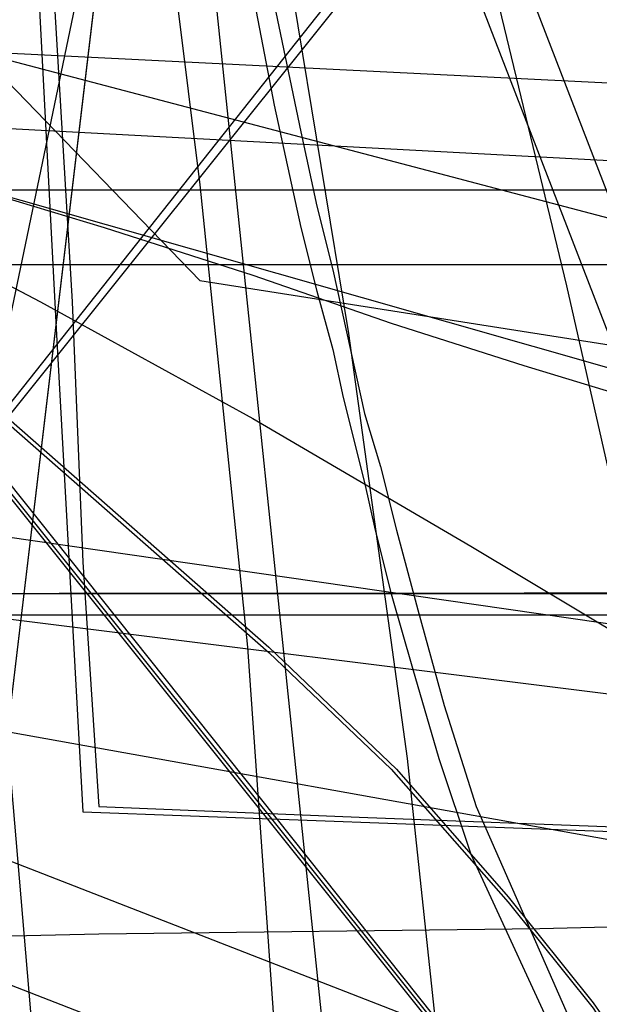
# Model space of a CAD drawing. Header units: millimetres. Extents: x 0 to 1298, y -1 to 755.
# Tile 140 of 179: x 8 to 19, y 25 to 43. Entities that reach past the tile are written whole.
import ezdxf

# ---------------------------------------------------------------- set-up
doc = ezdxf.new("R2010")
doc.units = ezdxf.units.MM
doc.layers.add('1', color=7, linetype='Continuous')

# ---------------------------------------------------------------- blocks, each defined once
blk = doc.blocks.new('PART003')
at = {"layer": '1'}
blk.add_lwpolyline([(0, 0), (300, 0), (300, 40), (0, 40)], close=True, dxfattribs=at)
blk = doc.blocks.new('PART005')
at = {"layer": '1'}
blk.add_lwpolyline([(0, 0), (200, 0), (200, 40), (0, 40)], close=True, dxfattribs=at)
blk = doc.blocks.new('PART006')
at = {"layer": '1'}
blk.add_lwpolyline([(0, 40), (0, 0), (300, 0), (300, 40)], close=True, dxfattribs=at)
blk = doc.blocks.new('PART007')
at = {"layer": '1'}
blk.add_lwpolyline([(246.9, 51.9), (11.8, 52.1), (9.7, 50.2), (7.8, 48.6), (5.9, 46.9), (3.9, 45.3), (1.9, 43.6), (0, 42.1), (4, 38.8), (7.8, 35.7), (12.7, 31.4), (15.1, 29.1), (17.2, 26.7), (18.8, 24.7), (20.3, 22.6), (23, 18.1), (26.5, 12.1), (28.2, 9.1), (29.9, 6.3), (31.3, 5.9), (32.9, 5.5), (36.3, 4.7), (43.5, 2.9)], dxfattribs=at)
blk = doc.blocks.new('PART011')
at = {"layer": '1'}
blk.add_lwpolyline([(361.6, 0), (362.9, 24.9), (1.3, 42.9), (0, 17.9)], close=True, dxfattribs=at)
blk = doc.blocks.new('PART014')
at = {"layer": '1'}
blk.add_lwpolyline([(3.2, 131.9), (3.9, 119.9), (4.6, 107.8), (5.2, 97.7), (5.9, 87.4), (6.4, 77.1), (7, 66.8), (7.6, 56.7), (8.2, 46.9), (8.7, 37.4), (9.2, 28.3), (17.3, 28), (25.2, 27.7), (40.5, 27.2), (59.2, 26.7), (78, 26.4), (87.8, 26.3), (103.5, 26.2), (128.9, 26.4), (154.2, 26.9), (179.5, 27.5)], dxfattribs=at)
blk = doc.blocks.new('PART015')
at = {"layer": '1'}
blk.add_lwpolyline([(36.3, 122.8), (34.3, 121.1), (32.2, 119.5), (30.1, 118), (25.4, 114.8), (20.5, 111.7), (16.5, 109.2), (12.4, 106.8), (4.4, 102.4), (2.3, 101.3), (1.2, 100.7), (0, 100.1), (0, 50.1), (11.4, 38.3), (255.3, 0)], dxfattribs=at)
blk = doc.blocks.new('PART021')
at = {"layer": '1'}
blk.add_lwpolyline([(13.3, 123.5), (13.2, 120.4), (12.9, 114.7), (12.7, 109.9), (12, 102.2), (11.4, 96.1), (10.6, 88.4), (9.6, 80.4), (8.7, 73.9), (7.8, 68.2), (6.4, 59.8), (5.4, 53.6), (4.9, 50.6), (4.4, 47.8), (1, 27.7), (72.1, 0), (155.4, 73.8), (149, 90), (147.6, 93.8), (145.4, 99.3), (141.4, 109.9), (139, 116.3), (136.8, 122.7)], dxfattribs=at)
blk = doc.blocks.new('PART022')
at = {"layer": '1'}
blk.add_lwpolyline([(8.2, 85.7), (9.4, 70.9), (9.8, 66.9), (10.8, 57), (11.2, 54), (12, 48.2), (12.4, 45.7), (12.8, 43.5), (13.3, 41.1), (13.6, 39.7), (13.9, 38.5), (14.5, 35.8), (14.8, 34.8), (15.1, 33.6), (15.5, 32.1), (16, 30.3), (16.6, 28.4), (18.4, 24.3)], dxfattribs=at)
blk = doc.blocks.new('PART025')
at = {"layer": '1'}
blk.add_lwpolyline([(248.5, 235.3), (234.2, 236.1), (219.9, 236.8), (188.7, 238.8), (170, 239.6), (151.3, 240), (115.7, 240.4), (97.4, 240.9), (88.2, 241.1), (70.5, 241.1), (61.7, 240.9), (24.9, 240.9), (0, 32.9), (29.7, 29.2), (39.1, 28.1), (59.6, 25.6), (88.7, 22.3), (117.9, 19.1), (168.3, 13.8), (217.6, 8.7), (237.1, 6.7), (246.8, 5.7)], dxfattribs=at)
blk = doc.blocks.new('PART026')
at = {"layer": '1'}
blk.add_lwpolyline([(3.9, 124.4), (4.6, 112.4), (5.3, 101.6), (5.9, 90.7), (6.6, 79.8), (7.2, 68.9), (7.8, 58.3), (8.4, 47.9), (9, 37.9), (9.2, 33), (9.5, 28.4), (14.4, 28.2), (19.7, 28), (30.6, 27.6), (37, 27.4), (43.3, 27.2), (64.1, 26.7), (84.9, 26.3), (105.9, 26.4), (126.8, 26.7), (147.8, 27.3), (168.7, 28)], dxfattribs=at)
blk = doc.blocks.new('PART032')
at = {"layer": '1'}
blk.add_lwpolyline([(0, 344.5), (0.1, 287.9), (0.7, 38.6), (26.4, 38.6), (34.5, 38.5), (45.4, 38.5), (56.5, 38.4), (79, 38.6), (95.1, 39.1), (111, 39.9), (126.9, 40.9), (142.7, 41.9), (167.3, 43.5), (191.8, 45.1), (219, 47.1), (246.2, 49), (267.4, 50.2), (288.6, 51.5), (309.8, 52.9), (320.5, 53.5), (331.1, 54), (346, 54.4), (360.8, 54.5), (385.1, 54.4)], dxfattribs=at)
blk = doc.blocks.new('PART038')
at = {"layer": '1'}
blk.add_lwpolyline([(0, 92.2), (0, 42.2), (1.2, 41.6), (2.3, 41.1), (4.4, 40), (8.4, 37.9), (12.4, 35.7), (16.5, 33.3), (20.5, 30.9), (25.4, 27.8), (30.2, 24.7), (32.2, 23.2), (34.3, 21.7), (36.3, 20), (38.2, 18.3)], dxfattribs=at)
blk = doc.blocks.new('PART039')
at = {"layer": '1'}
blk.add_lwpolyline([(13.1, 88.4), (6.5, 65.2), (3.2, 53.7), (0, 42.3), (3.4, 41.2), (6.6, 40.2), (9.6, 39.3), (12.4, 38.4), (15, 37.5), (17.5, 36.7), (22.1, 35.3), (26.3, 34), (30.4, 32.7), (34.3, 31.6), (38.2, 30.4), (45, 28.5), (52.1, 26.6), (59.6, 24.6), (67.4, 22.6), (75.4, 20.6), (76.9, 20.2), (83.6, 18.6), (100.3, 14.5), (117.1, 10.6)], dxfattribs=at)
blk = doc.blocks.new('PART040')
at = {"layer": '1'}
blk.add_lwpolyline([(54.2, 7.6), (81.9, 140.9), (29.3, 140.8), (0, 0)], close=True, dxfattribs=at)
blk = doc.blocks.new('PART041')
at = {"layer": '1'}
blk.add_lwpolyline([(312.5, 0), (313.8, 24.9), (1.3, 41.5), (0, 16.5)], close=True, dxfattribs=at)
blk = doc.blocks.new('PART043')
at = {"layer": '1'}
blk.add_lwpolyline([(0, 156), (15.2, 9.9), (25.8, 10.2), (36.8, 10.6), (47.9, 11), (59, 11.3), (74.7, 11.8), (94.6, 12.6), (95.6, 12.6), (113.7, 13.2), (132.8, 14), (152.5, 15), (172.2, 16.2)], dxfattribs=at)
blk = doc.blocks.new('PART044')
at = {"layer": '1'}
blk.add_lwpolyline([(236.9, 51.8), (11.8, 52), (10.7, 51), (9.7, 50.1), (7.8, 48.5), (5.9, 46.8), (3.8, 45.2), (1.8, 43.5), (0, 42), (4, 38.7), (7.8, 35.6), (12.7, 31.3), (15, 29.1), (17.2, 26.6), (18.8, 24.6), (20.2, 22.5), (23, 18.1), (26.5, 12), (28.2, 9), (29.8, 6.2), (31.3, 5.8), (32.9, 5.4), (36.3, 4.6), (43.5, 2.8)], dxfattribs=at)
blk = doc.blocks.new('PART048')
at = {"layer": '1'}
blk.add_lwpolyline([(8.3, 80.4), (9.5, 66.8), (9.9, 63.1), (10.9, 54.1), (11.3, 51.3), (12.1, 46), (12.4, 43.7), (12.8, 41.6), (13.3, 39.3), (13.6, 38.1), (13.9, 37), (14.1, 36.1), (14.5, 34.5), (14.7, 33.6), (15, 32.4), (15.4, 31), (15.9, 29.3), (16.5, 27.5), (18.3, 23.6)], dxfattribs=at)
blk = doc.blocks.new('PART049')
at = {"layer": '1'}
blk.add_lwpolyline([(4.2, 76.3), (4.9, 68.7), (6.7, 45.6), (7.2, 38), (7.7, 30.6), (8.3, 23.5), (8.7, 16.7), (12.1, 16.5), (15.7, 16.4), (23.6, 16.2), (31.9, 16.1), (40.2, 16.1), (46.5, 16.3), (52.6, 16.5), (60, 16.6), (67.4, 16.6), (77.3, 16.5), (87.1, 16.5), (104.2, 17), (121.3, 17.8)], dxfattribs=at)
blk = doc.blocks.new('PART051')
at = {"layer": '1'}
blk.add_lwpolyline([(10.5, 123.1), (11.3, 119), (12.4, 113.2), (13, 109.4), (13.4, 105.8), (13.7, 99.1), (13.7, 91.8), (13.5, 86.3), (13.3, 81.8), (12.9, 76.3), (12.5, 70.6), (12, 65.8), (11.6, 61.7), (10.9, 55.6), (10.3, 51), (7.5, 27.5), (78.1, 0), (153.6, 70.2)], dxfattribs=at)
blk = doc.blocks.new('PART052')
at = {"layer": '1'}
blk.add_lwpolyline([(169.8, 171), (157, 172.2), (141.5, 173.5), (126, 174.4), (111.3, 175), (96.7, 175.7), (81.6, 176.6), (66.4, 177.3), (54.8, 177.8), (43.3, 178.1), (37.6, 178.2), (32.1, 178.2), (26.7, 178.3), (21.6, 178.4), (0, 34.6), (24.9, 31), (39, 29), (49.8, 27.4), (74.2, 24.1), (98.6, 21), (140.8, 15.7), (182, 10.6)], dxfattribs=at)
blk = doc.blocks.new('PART055')
at = {"layer": '1'}
blk.add_lwpolyline([(261.6, 284.5), (0, 284.5), (0.2, 227.9), (0.9, 25.8), (9.5, 26), (17.8, 26.1), (34.3, 26.5), (52.6, 27.1), (71, 28.2), (84.2, 29.2), (97.3, 30.5), (123.5, 33.2), (143.7, 35.4), (163.9, 37.7), (186.4, 40.3), (208.8, 42.9), (226.2, 44.7), (243.7, 46.5)], dxfattribs=at)
blk = doc.blocks.new('PART056')
at = {"layer": '1'}
blk.add_lwpolyline([(0, 32), (0, 0), (137, 0), (137, 32)], close=True, dxfattribs=at)
blk = doc.blocks.new('PART058')
at = {"layer": '1'}
blk.add_lwpolyline([(174, 70.4), (37, 70.4), (37, 48.2), (17.5, 48.2), (0, 26.1), (0, 19.1), (0.9, 18), (15.1, 0), (174, 0), (174, 18)], close=True, dxfattribs=at)
blk = doc.blocks.new('PART062')
at = {"layer": '1'}
blk.add_lwpolyline([(137, 32), (0, 32), (0, 0), (137, 0)], close=True, dxfattribs=at)
blk = doc.blocks.new('PART063')
at = {"layer": '1'}
blk.add_lwpolyline([(268.9, 139.8), (26.9, 139.8), (21.6, 116.1), (18.3, 101.6), (14.7, 86.6), (12.1, 76.4), (10.9, 71.7), (6.8, 56.1), (2.6, 40.9), (0, 31.2), (174, 0)], dxfattribs=at)
blk = doc.blocks.new('PART066')
at = {"layer": '1'}
blk.add_lwpolyline([(0, 51.3), (0, 44.3), (17.6, 22.2), (37, 22.2), (37, 0), (174, 0), (174, 70.4), (15.2, 70.4), (0.9, 52.4)], close=True, dxfattribs=at)
blk = doc.blocks.new('PART071')
at = {"layer": '1'}
blk.add_lwpolyline([(174, 139.7), (0, 108.6), (2.7, 98.9), (6.8, 83.6), (10.9, 68.1), (12.1, 63.3), (14.7, 53.1), (18.3, 38.2), (21.6, 23.6), (26.9, 0), (268.9, 0)], dxfattribs=at)
blk = doc.blocks.new('PART077')
at = {"layer": '1'}
blk.add_lwpolyline([(35, 0), (172, 0), (172, 70), (15.2, 70), (0, 51), (0, 44), (16.8, 23), (35, 23)], close=True, dxfattribs=at)
blk = doc.blocks.new('PART079')
at = {"layer": '1'}
blk.add_lwpolyline([(169.1, 157.1), (0, 112.6), (1.9, 102.8), (4, 92.3), (6.3, 80.9), (8.5, 69.9), (9.5, 64.5), (9.6, 64), (10.6, 58.8), (11.6, 53.2), (12.9, 45.2), (14.2, 37.3), (15.3, 29.3), (16, 22.8), (16.6, 16.1), (18.1, 0), (505.7, 0)], dxfattribs=at)
blk = doc.blocks.new('PART080')
at = {"layer": '1'}
blk.add_lwpolyline([(140, 0), (140, 32.4), (0, 32.4), (0, 0)], close=True, dxfattribs=at)
blk = doc.blocks.new('PART084')
at = {"layer": '1'}
blk.add_lwpolyline([(505.6, 157.1), (18.1, 157.1), (16.6, 141.1), (16, 134.4), (15.3, 127.8), (14.2, 119.9), (12.9, 111.9), (11.6, 104), (10.6, 98.4), (9.6, 93.1), (9.5, 92.6), (8.5, 87.3), (4, 64.8), (1.9, 54.4), (0, 44.5), (169.1, 0)], dxfattribs=at)
blk = doc.blocks.new('PART085')
at = {"layer": '1'}
blk.add_lwpolyline([(140, 32.5), (0, 32.4), (0, 0), (140, 0.1)], close=True, dxfattribs=at)
blk = doc.blocks.new('PART086')
at = {"layer": '1'}
blk.add_lwpolyline([(172, 70), (35, 70), (35, 47), (16.8, 47), (0, 26), (0, 18.9), (15.2, 0), (172, 0)], close=True, dxfattribs=at)
blk = doc.blocks.new('PART095')
at = {"layer": '1'}
blk.add_lwpolyline([(0, 32.4), (0, 0), (140, 0.1), (140, 32.5)], close=True, dxfattribs=at)
blk = doc.blocks.new('PART097')
at = {"layer": '1'}
blk.add_lwpolyline([(0, 32.4), (0, 0), (140, 0), (140, 32.4)], close=True, dxfattribs=at)
blk = doc.blocks.new('PART098')
at = {"layer": '1'}
blk.add_lwpolyline([(12.3, 123.6), (11.4, 114.9), (10.3, 106.1), (9, 96.9), (8.6, 93.4), (8.2, 91), (8, 89.5), (7.7, 87.5), (7.3, 85.1), (7.1, 83.6), (6.4, 78.7), (4.9, 69.8), (3.3, 60.6), (1.9, 53), (1.6, 51), (0, 42.1), (147.6, 0)], dxfattribs=at)
blk = doc.blocks.new('PART100')
at = {"layer": '1'}
blk.add_lwpolyline([(147.6, 155), (0, 112.9), (1.6, 104), (1.9, 102), (3.3, 94.4), (4.9, 85.2), (6.4, 76.2), (7.1, 71.4), (7.3, 69.9), (7.7, 67.5), (8, 65.5), (8.2, 64), (8.6, 61.6), (9, 58.1), (10.3, 48.9), (11.4, 40.1), (12.3, 31.4), (12.8, 24.2), (13.3, 17.1), (14.1, 0), (455.5, 0)], dxfattribs=at)
blk = doc.blocks.new('PART101')
at = {"layer": '1'}
blk.add_lwpolyline([(35, 47), (16.8, 47), (0, 26), (0, 19), (15.2, 0), (172, 0.1), (172, 70.1), (35, 70)], close=True, dxfattribs=at)
blk = doc.blocks.new('PART102')
at = {"layer": '1'}
blk.add_lwpolyline([(33.5, 0), (46.6, 10.9), (51.4, 14.8), (55.2, 18), (58.7, 20.7), (67.6, 27.5), (75.9, 33.3), (82.7, 37.7), (88.8, 41.8), (95.3, 45.7), (102.2, 49.9), (108.9, 53.8), (115.8, 57.6), (122.5, 61.1), (161.5, 80.3), (106.7, 80.9), (87.7, 81.5), (68, 81.9), (58.1, 82.4), (47.9, 83), (39.2, 83.5), (30, 84.1), (21.5, 84.8), (0, 86.7)], close=True, dxfattribs=at)
blk = doc.blocks.new('PART104')
at = {"layer": '1'}
blk.add_lwpolyline([(172, 0), (172, 70), (15.2, 70.1), (0, 51.1), (0, 44.1), (16.8, 23.1), (35, 23.1), (35, 0.1)], close=True, dxfattribs=at)
blk = doc.blocks.new('PART113')
at = {"layer": '1'}
blk.add_lwpolyline([(108.4, 83.4), (89.4, 84), (69.6, 84.4), (59.7, 84.9), (49.5, 85.5), (40.8, 86), (31.7, 86.6), (23.1, 87.3), (0, 89.3), (34.5, 0), (49.5, 12.5), (53.4, 15.7), (57.8, 19.3), (62.3, 22.8), (70.1, 28.7), (74.4, 31.8), (78.3, 34.5), (84.9, 38.8), (91.2, 43), (97.8, 47), (104.5, 51.1), (111.3, 55)], dxfattribs=at)
blk = doc.blocks.new('PART116')
at = {"layer": '1'}
blk.add_lwpolyline([(246.9, 51.9), (11.8, 52.1), (9.7, 50.2), (7.8, 48.6), (5.9, 46.9), (3.9, 45.3), (1.9, 43.6), (0, 42.1), (4, 38.8), (7.8, 35.7), (12.7, 31.4), (15.1, 29.1), (17.2, 26.7), (18.8, 24.7), (20.3, 22.6), (23, 18.1), (26.5, 12.1), (28.2, 9.1), (29.9, 6.3), (31.3, 5.9), (32.9, 5.5), (36.3, 4.7), (43.5, 2.9)], dxfattribs=at)
blk = doc.blocks.new('PART119')
at = {"layer": '1'}
blk.add_lwpolyline([(361.6, 0), (362.9, 24.9), (1.3, 42.9), (0, 17.9)], close=True, dxfattribs=at)
blk = doc.blocks.new('PART122')
at = {"layer": '1'}
blk.add_lwpolyline([(3.2, 131.9), (3.9, 119.9), (4.6, 107.8), (5.2, 97.7), (5.9, 87.4), (6.4, 77.1), (7, 66.8), (7.6, 56.7), (8.2, 46.9), (8.7, 37.4), (9.2, 28.3), (17.3, 28), (25.2, 27.7), (40.5, 27.2), (59.2, 26.7), (78, 26.4), (87.8, 26.3), (103.5, 26.2), (128.9, 26.4), (154.2, 26.9), (179.5, 27.5)], dxfattribs=at)
blk = doc.blocks.new('PART123')
at = {"layer": '1'}
blk.add_lwpolyline([(36.3, 122.8), (34.3, 121.1), (32.2, 119.5), (30.1, 118), (25.4, 114.8), (20.5, 111.7), (16.5, 109.2), (12.4, 106.8), (4.4, 102.4), (2.3, 101.3), (1.2, 100.7), (0, 100.1), (0, 50.1), (11.4, 38.3), (255.3, 0)], dxfattribs=at)
blk = doc.blocks.new('PART129')
at = {"layer": '1'}
blk.add_lwpolyline([(13.3, 123.5), (13.2, 120.4), (12.9, 114.7), (12.7, 109.9), (12, 102.2), (11.4, 96.1), (10.6, 88.4), (9.6, 80.4), (8.7, 73.9), (7.8, 68.2), (6.4, 59.8), (5.4, 53.6), (4.9, 50.6), (4.4, 47.8), (1, 27.7), (72.1, 0), (155.4, 73.8), (149, 90), (147.6, 93.8), (145.4, 99.3), (141.4, 109.9), (139, 116.3), (136.8, 122.7)], dxfattribs=at)
blk = doc.blocks.new('PART130')
at = {"layer": '1'}
blk.add_lwpolyline([(8.2, 85.7), (9.4, 70.9), (9.8, 66.9), (10.8, 57), (11.2, 54), (12, 48.2), (12.4, 45.7), (12.8, 43.5), (13.3, 41.1), (13.6, 39.7), (13.9, 38.5), (14.5, 35.8), (14.8, 34.8), (15.1, 33.6), (15.5, 32.1), (16, 30.3), (16.6, 28.4), (18.4, 24.3)], dxfattribs=at)
blk = doc.blocks.new('PART132')
at = {"layer": '1'}
blk.add_lwpolyline([(248.5, 235.3), (234.2, 236.1), (219.9, 236.8), (188.7, 238.8), (170, 239.6), (151.3, 240), (115.7, 240.4), (97.4, 240.9), (88.2, 241.1), (70.5, 241.1), (61.7, 240.9), (24.9, 240.9), (0, 32.9), (29.7, 29.2), (39.1, 28.1), (59.6, 25.6), (88.7, 22.3), (117.9, 19.1), (168.3, 13.8), (217.6, 8.7), (237.1, 6.7), (246.8, 5.7)], dxfattribs=at)
blk = doc.blocks.new('PART133')
at = {"layer": '1'}
blk.add_lwpolyline([(3.9, 124.4), (4.6, 112.4), (5.3, 101.6), (5.9, 90.7), (6.6, 79.8), (7.2, 68.9), (7.8, 58.3), (8.4, 47.9), (9, 37.9), (9.2, 33), (9.5, 28.4), (14.4, 28.2), (19.7, 28), (30.6, 27.6), (37, 27.4), (43.3, 27.2), (64.1, 26.7), (84.9, 26.3), (105.9, 26.4), (126.8, 26.7), (147.8, 27.3), (168.7, 28)], dxfattribs=at)
blk = doc.blocks.new('PART137')
at = {"layer": '1'}
blk.add_lwpolyline([(0, 344.5), (0.1, 287.9), (0.7, 38.6), (26.4, 38.6), (34.5, 38.5), (45.4, 38.5), (56.5, 38.4), (67.8, 38.5), (79, 38.6), (95.1, 39.1), (111, 39.9), (126.9, 40.9), (142.7, 41.9), (167.3, 43.5), (191.8, 45.1), (219, 47.1), (246.2, 49)], dxfattribs=at)
blk = doc.blocks.new('PART140')
at = {"layer": '1'}
blk.add_lwpolyline([(0, 92.2), (0, 42.2), (1.2, 41.6), (2.3, 41.1), (8.4, 37.9), (12.4, 35.7), (16.5, 33.3), (20.5, 30.9), (25.4, 27.8), (30.2, 24.7), (32.2, 23.2), (34.3, 21.7), (36.3, 20), (38.2, 18.3)], dxfattribs=at)
blk = doc.blocks.new('PART141')
at = {"layer": '1'}
blk.add_lwpolyline([(13.1, 88.4), (6.5, 65.2), (3.2, 53.7), (0, 42.3), (3.4, 41.2), (6.6, 40.2), (9.6, 39.3), (12.4, 38.4), (15, 37.5), (17.5, 36.7), (22.1, 35.3), (26.3, 34), (30.4, 32.7), (34.3, 31.6), (38.2, 30.4), (45, 28.5), (52.1, 26.6), (59.6, 24.6), (67.4, 22.6), (75.4, 20.6), (76.9, 20.2), (83.6, 18.6), (100.3, 14.5), (117.1, 10.6)], dxfattribs=at)
blk = doc.blocks.new('PART142')
at = {"layer": '1'}
blk.add_lwpolyline([(54.2, 7.6), (81.9, 140.9), (29.3, 140.8), (0, 0)], close=True, dxfattribs=at)
blk = doc.blocks.new('PART143')
at = {"layer": '1'}
blk.add_lwpolyline([(312.5, 0), (313.8, 24.9), (1.3, 41.5), (0, 16.5)], close=True, dxfattribs=at)
blk = doc.blocks.new('PART145')
at = {"layer": '1'}
blk.add_lwpolyline([(0, 156), (15.2, 9.9), (25.8, 10.2), (36.8, 10.6), (47.9, 11), (59, 11.3), (74.7, 11.8), (94.6, 12.6), (95.6, 12.6), (113.7, 13.2), (132.8, 14), (152.5, 15), (172.2, 16.2)], dxfattribs=at)
blk = doc.blocks.new('PART146')
at = {"layer": '1'}
blk.add_lwpolyline([(236.9, 51.8), (11.8, 52), (9.7, 50.1), (7.8, 48.5), (5.9, 46.8), (3.8, 45.2), (1.8, 43.5), (0, 42), (4, 38.7), (7.8, 35.6), (12.7, 31.3), (15, 29.1), (17.2, 26.6), (18.8, 24.6), (20.2, 22.5), (23, 18.1), (26.5, 12), (28.2, 9), (29.8, 6.2), (31.3, 5.8), (32.9, 5.4), (36.3, 4.6), (43.5, 2.8)], dxfattribs=at)
blk = doc.blocks.new('PART149')
at = {"layer": '1'}
blk.add_lwpolyline([(8.3, 80.4), (9.5, 66.8), (9.9, 63.1), (10.9, 54.1), (11.3, 51.3), (12.1, 46), (12.4, 43.7), (12.8, 41.6), (13.3, 39.3), (13.6, 38.1), (13.9, 37), (14.1, 36.1), (14.5, 34.5), (14.7, 33.6), (15, 32.4), (15.4, 31), (15.9, 29.3), (16.5, 27.5), (18.3, 23.6)], dxfattribs=at)
blk = doc.blocks.new('PART150')
at = {"layer": '1'}
blk.add_lwpolyline([(4.2, 76.3), (4.9, 68.7), (6.7, 45.6), (7.2, 38), (7.7, 30.6), (8.3, 23.5), (8.7, 16.7), (12.1, 16.5), (15.7, 16.4), (23.6, 16.2), (31.9, 16.1), (40.2, 16.1), (46.5, 16.3), (52.6, 16.5), (60, 16.6), (67.4, 16.6), (77.3, 16.5), (87.1, 16.5), (104.2, 17), (121.3, 17.8)], dxfattribs=at)
blk = doc.blocks.new('PART152')
at = {"layer": '1'}
blk.add_lwpolyline([(10.5, 123.1), (11.3, 119), (12.4, 113.2), (13, 109.4), (13.4, 105.8), (13.7, 99.1), (13.7, 91.8), (13.5, 86.3), (13.3, 81.8), (12.9, 76.3), (12.5, 70.6), (12, 65.8), (11.6, 61.7), (10.9, 55.6), (10.3, 51), (9.8, 46.8), (7.5, 27.5), (78.1, 0), (153.6, 70.2)], dxfattribs=at)
blk = doc.blocks.new('PART153')
at = {"layer": '1'}
blk.add_lwpolyline([(169.8, 171), (157, 172.2), (141.5, 173.5), (126, 174.4), (111.3, 175), (96.7, 175.7), (81.6, 176.6), (66.4, 177.3), (54.8, 177.8), (43.3, 178.1), (37.6, 178.2), (32.1, 178.2), (26.7, 178.3), (21.6, 178.4), (0, 34.6), (24.9, 31), (39, 29), (49.8, 27.4), (74.2, 24.1), (98.6, 21), (140.8, 15.7), (182, 10.6)], dxfattribs=at)
blk = doc.blocks.new('PART156')
at = {"layer": '1'}
blk.add_lwpolyline([(261.6, 284.5), (0, 284.5), (0.2, 227.9), (0.9, 25.8), (9.5, 26), (17.8, 26.1), (34.3, 26.5), (52.6, 27.1), (71, 28.2), (84.2, 29.2), (97.3, 30.5), (123.5, 33.2), (143.7, 35.4), (163.9, 37.7), (186.4, 40.3), (208.8, 42.9), (226.2, 44.7), (243.7, 46.5)], dxfattribs=at)
blk = doc.blocks.new('PART158')
at = {"layer": '1'}
blk.add_lwpolyline([(174, 70.4), (37, 70.4), (37, 48.2), (17.5, 48.2), (0, 26.1), (0, 19.1), (0.9, 18), (15.1, 0), (174, 0), (174, 18)], close=True, dxfattribs=at)
blk = doc.blocks.new('PART162')
at = {"layer": '1'}
blk.add_lwpolyline([(268.9, 139.8), (26.9, 139.8), (21.6, 116.1), (18.3, 101.6), (14.7, 86.6), (12.1, 76.4), (10.9, 71.7), (6.8, 56.1), (2.6, 40.9), (0, 31.2), (174, 0)], dxfattribs=at)
blk = doc.blocks.new('PART165')
at = {"layer": '1'}
blk.add_lwpolyline([(0, 51.3), (0, 44.3), (17.6, 22.2), (37, 22.2), (37, 0), (174, 0), (174, 70.4), (15.2, 70.4), (0.9, 52.4)], close=True, dxfattribs=at)
blk = doc.blocks.new('PART170')
at = {"layer": '1'}
blk.add_lwpolyline([(174, 139.7), (0, 108.6), (2.7, 98.9), (6.8, 83.6), (10.9, 68.1), (12.1, 63.3), (14.7, 53.1), (18.3, 38.2), (21.6, 23.6), (26.9, 0), (268.9, 0)], dxfattribs=at)
blk = doc.blocks.new('PART176')
at = {"layer": '1'}
blk.add_lwpolyline([(35, 0), (172, 0), (172, 70), (15.2, 70), (0, 51), (0, 44), (16.8, 23), (35, 23)], close=True, dxfattribs=at)
blk = doc.blocks.new('PART178')
at = {"layer": '1'}
blk.add_lwpolyline([(169.1, 157.1), (0, 112.6), (1.9, 102.8), (4, 92.3), (6.3, 80.9), (8.5, 69.9), (9.5, 64.5), (9.6, 64), (10.6, 58.8), (11.6, 53.2), (12.9, 45.2), (14.2, 37.3), (15.3, 29.3), (16, 22.8), (16.6, 16.1), (18.1, 0), (505.7, 0)], dxfattribs=at)
blk = doc.blocks.new('PART182')
at = {"layer": '1'}
blk.add_lwpolyline([(505.6, 157.1), (18.1, 157.1), (16.6, 141.1), (16, 134.4), (15.3, 127.8), (14.2, 119.9), (12.9, 111.9), (11.6, 104), (10.6, 98.4), (9.6, 93.1), (9.5, 92.6), (8.5, 87.3), (4, 64.8), (1.9, 54.4), (0, 44.5), (169.1, 0)], dxfattribs=at)
blk = doc.blocks.new('PART183')
at = {"layer": '1'}
blk.add_lwpolyline([(172, 70), (35, 70), (35, 47), (16.8, 47), (0, 26), (0, 18.9), (15.2, 0), (172, 0)], close=True, dxfattribs=at)
blk = doc.blocks.new('PART193')
at = {"layer": '1'}
blk.add_lwpolyline([(12.3, 123.6), (11.4, 114.9), (10.3, 106.1), (9, 96.9), (8.6, 93.4), (8.2, 91), (8, 89.5), (7.7, 87.5), (7.3, 85.1), (7.1, 83.6), (6.4, 78.7), (4.9, 69.8), (3.3, 60.6), (1.9, 53), (1.6, 51), (0, 42.1), (147.6, 0)], dxfattribs=at)
blk = doc.blocks.new('PART195')
at = {"layer": '1'}
blk.add_lwpolyline([(147.6, 155), (0, 112.9), (1.6, 104), (1.9, 102), (3.3, 94.4), (4.9, 85.2), (6.4, 76.2), (7.1, 71.4), (7.3, 69.9), (7.7, 67.5), (8, 65.5), (8.2, 64), (8.6, 61.6), (9, 58.1), (10.3, 48.9), (11.4, 40.1), (12.3, 31.4), (12.8, 24.2), (13.3, 17.1), (14.1, 0), (455.5, 0)], dxfattribs=at)
blk = doc.blocks.new('PART196')
at = {"layer": '1'}
blk.add_lwpolyline([(35, 47), (16.8, 47), (0, 26), (0, 19), (15.2, 0), (172, 0.1), (172, 70.1), (35, 70)], close=True, dxfattribs=at)
blk = doc.blocks.new('PART197')
at = {"layer": '1'}
blk.add_lwpolyline([(33.5, 0), (46.6, 10.9), (51.4, 14.8), (55.2, 18), (58.7, 20.7), (67.6, 27.5), (75.9, 33.3), (82.7, 37.7), (88.8, 41.8), (95.3, 45.7), (102.2, 49.9), (108.9, 53.8), (115.8, 57.6), (122.5, 61.1), (161.5, 80.3), (106.7, 80.9), (87.7, 81.5), (68, 81.9), (58.1, 82.4), (47.9, 83), (39.2, 83.5), (30, 84.1), (21.5, 84.8), (0, 86.7)], close=True, dxfattribs=at)
blk = doc.blocks.new('PART199')
at = {"layer": '1'}
blk.add_lwpolyline([(172, 0), (172, 70), (15.2, 70.1), (0, 51.1), (0, 44.1), (16.8, 23.1), (35, 23.1), (35, 0.1)], close=True, dxfattribs=at)
blk = doc.blocks.new('PART205')
at = {"layer": '1'}
blk.add_lwpolyline([(108.4, 83.4), (89.4, 84), (69.6, 84.4), (59.7, 84.9), (49.5, 85.5), (40.8, 86), (31.7, 86.6), (23.1, 87.3), (0, 89.3), (34.5, 0), (49.5, 12.5), (53.4, 15.7), (57.8, 19.3), (62.3, 22.8), (70.1, 28.7), (74.4, 31.8), (78.3, 34.5), (84.9, 38.8), (91.2, 43), (97.8, 47), (104.5, 51.1), (111.3, 55)], dxfattribs=at)

msp = doc.modelspace()

# ---------------------------------------------------------------- block references
for name in ['PART021', 'PART129', 'PART051', 'PART152', 'PART032', 'PART137', 'PART055', 'PART156', 'PART025', 'PART132', 'PART043', 'PART145', 'PART022', 'PART130', 'PART048', 'PART149', 'PART026', 'PART133', 'PART014', 'PART122', 'PART039', 'PART141', 'PART052', 'PART153', 'PART049', 'PART150', 'PART079', 'PART084', 'PART178', 'PART182', 'PART098', 'PART100', 'PART193', 'PART195', 'PART038', 'PART140', 'PART015', 'PART123', 'PART040', 'PART142', 'PART063', 'PART162', 'PART071', 'PART170', 'PART113', 'PART205', 'PART102', 'PART197', 'PART058', 'PART066', 'PART158', 'PART165', 'PART101', 'PART104', 'PART196', 'PART199', 'PART077', 'PART086', 'PART176', 'PART183', 'PART007', 'PART116', 'PART044', 'PART146', 'PART011', 'PART119', 'PART041', 'PART143', 'PART003', 'PART005', 'PART006', 'PART085', 'PART095', 'PART080', 'PART097', 'PART056', 'PART062']:
    msp.add_blockref(name, (0, 0))

doc.saveas('drawing.dxf')
